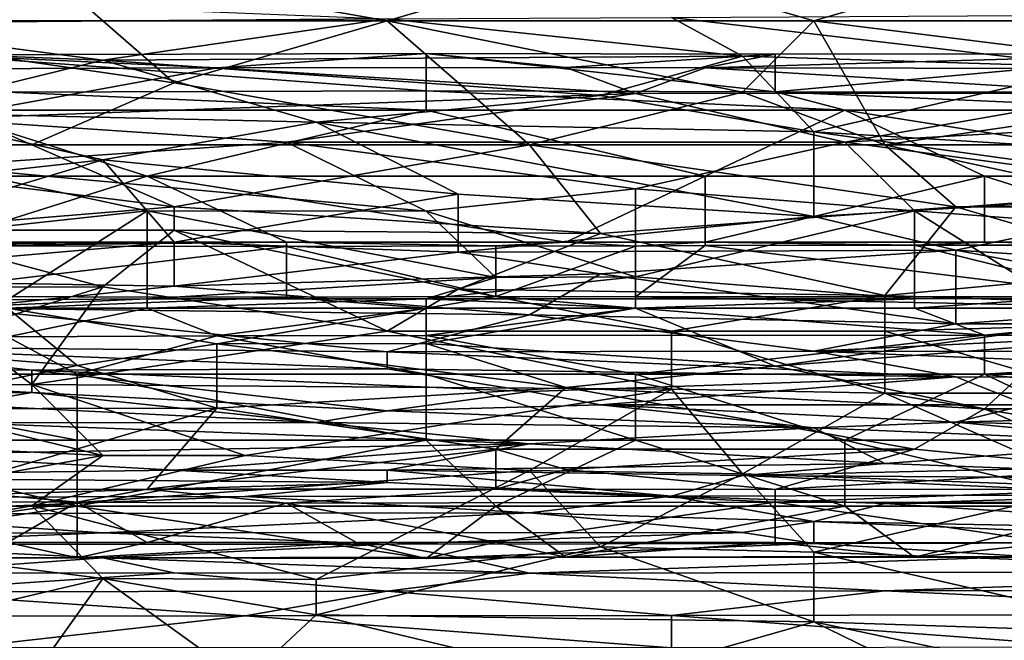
# Model space of a CAD drawing. Extents: x -161 to 11, y -10 to 160.
# Tile 207 of 256: x -0.3981 to -0.3362, y 0.2741 to 0.3132. Entities that reach past the tile are written whole.
import ezdxf

# ---------------------------------------------------------------- set-up
doc = ezdxf.new("R2010")
doc.units = 0

msp = doc.modelspace()

# ---------------------------------------------------------------- linework, layer by layer
for points in [[(-0.397356, 0.317005, 0.745515), (-0.41524, 0.320912, 0.747023), (-0.41524, 0.313099, 0.7436)], [(-0.392885, 0.313099, 0.743592), (-0.397356, 0.317005, 0.745515), (-0.41524, 0.313099, 0.7436)], [(-0.361588, 0.317005, 0.745655), (-0.397356, 0.317005, 0.745515), (-0.375001, 0.313099, 0.743646)], [(-0.392885, 0.313099, 0.743592), (-0.375001, 0.313099, 0.743646), (-0.397356, 0.317005, 0.745515)], [(-0.361588, 0.317005, 0.745655), (-0.375001, 0.313099, 0.743646), (-0.348175, 0.313099, 0.743901)], [(-0.348175, 0.313099, 0.743901), (-0.334761, 0.317005, 0.74599), (-0.361588, 0.317005, 0.745655)], [(-0.334761, 0.317005, 0.74599), (-0.348175, 0.313099, 0.743901), (-0.316877, 0.313099, 0.744387)], [(-0.410769, 0.312952, 0.522269), (-0.410769, 0.314666, 0.530081), (-0.375001, 0.313226, 0.522269)], [(-0.41524, 0.313099, 0.7436), (-0.419711, 0.305287, 0.738202), (-0.397356, 0.305287, 0.738159)], [(-0.388414, 0.309193, 0.741135), (-0.392885, 0.313099, 0.743592), (-0.41524, 0.313099, 0.7436)], [(-0.397356, 0.305287, 0.738159), (-0.388414, 0.309193, 0.741135), (-0.41524, 0.313099, 0.7436)], [(-0.375001, 0.313226, 0.522269), (-0.392885, 0.310611, 0.51055), (-0.410769, 0.312952, 0.522269)], [(-0.410769, 0.311305, 0.514456), (-0.410769, 0.312952, 0.522269), (-0.392885, 0.310611, 0.51055)], [(-0.392885, 0.310611, 0.51055), (-0.375001, 0.313226, 0.522269), (-0.352646, 0.310877, 0.51055)], [(-0.375001, 0.313099, 0.743646), (-0.392885, 0.313099, 0.743592), (-0.388414, 0.309193, 0.741135)], [(-0.366059, 0.305287, 0.738347), (-0.375001, 0.313099, 0.743646), (-0.388414, 0.309193, 0.741135)], [(-0.375001, 0.313226, 0.522269), (-0.357117, 0.313307, 0.522269), (-0.352646, 0.310877, 0.51055)], [(-0.352646, 0.308605, 0.741019), (-0.348175, 0.313099, 0.743901), (-0.375001, 0.313099, 0.743646)], [(-0.352646, 0.308605, 0.741019), (-0.375001, 0.313099, 0.743646), (-0.366059, 0.305287, 0.738347)], [(-0.357117, 0.313307, 0.522269), (-0.334761, 0.313418, 0.522269), (-0.33029, 0.310185, 0.506644)], [(-0.352646, 0.310877, 0.51055), (-0.357117, 0.313307, 0.522269), (-0.33029, 0.310185, 0.506644)], [(-0.343703, 0.305287, 0.738608), (-0.348175, 0.313099, 0.743901), (-0.352646, 0.308605, 0.741019)], [(-0.316877, 0.309193, 0.741995), (-0.316877, 0.313099, 0.744387), (-0.348175, 0.313099, 0.743901)], [(-0.316877, 0.309193, 0.741995), (-0.348175, 0.313099, 0.743901), (-0.343703, 0.305287, 0.738608)], [(-0.392885, 0.310611, 0.51055), (-0.406298, 0.307314, 0.494925), (-0.410769, 0.311305, 0.514456)], [(-0.385724, 0.310127, 0.225563), (-0.372555, 0.311026, 0.221806), (-0.403282, 0.310944, 0.221806)], [(-0.372555, 0.311026, 0.221806), (-0.372555, 0.308685, 0.218049), (-0.403282, 0.310944, 0.221806)], [(-0.372555, 0.311026, 0.221806), (-0.385724, 0.310127, 0.225563), (-0.363775, 0.310156, 0.225563)], [(-0.372555, 0.311026, 0.221806), (-0.363775, 0.310156, 0.225563), (-0.350606, 0.310993, 0.221806)], [(-0.372555, 0.311026, 0.221806), (-0.350606, 0.310993, 0.221806), (-0.350606, 0.30863, 0.218049)], [(-0.372555, 0.308685, 0.218049), (-0.372555, 0.311026, 0.221806), (-0.350606, 0.30863, 0.218049)], [(-0.350606, 0.310993, 0.221806), (-0.363775, 0.310156, 0.225563), (-0.354996, 0.310133, 0.225563)], [(-0.354996, 0.310133, 0.225563), (-0.315489, 0.310081, 0.225563), (-0.324269, 0.311013, 0.221806)], [(-0.350606, 0.310993, 0.221806), (-0.354996, 0.310133, 0.225563), (-0.324269, 0.311013, 0.221806)], [(-0.324269, 0.311013, 0.221806), (-0.319879, 0.308613, 0.218049), (-0.350606, 0.30863, 0.218049)], [(-0.350606, 0.30863, 0.218049), (-0.350606, 0.310993, 0.221806), (-0.324269, 0.311013, 0.221806)], [(-0.392885, 0.310611, 0.51055), (-0.379472, 0.306711, 0.491019), (-0.406298, 0.307314, 0.494925)], [(-0.372555, 0.308685, 0.218049), (-0.398893, 0.308607, 0.218049), (-0.403282, 0.310944, 0.221806)], [(-0.403282, 0.310944, 0.221806), (-0.403282, 0.31007, 0.225563), (-0.385724, 0.310127, 0.225563)], [(-0.352646, 0.310877, 0.51055), (-0.361588, 0.3084, 0.498831), (-0.392885, 0.310611, 0.51055)], [(-0.379472, 0.306711, 0.491019), (-0.392885, 0.310611, 0.51055), (-0.361588, 0.3084, 0.498831)], [(-0.361588, 0.3084, 0.498831), (-0.352646, 0.310877, 0.51055), (-0.348175, 0.306111, 0.487112)], [(-0.33029, 0.310185, 0.506644), (-0.348175, 0.306111, 0.487112), (-0.352646, 0.310877, 0.51055)], [(-0.385724, 0.310127, 0.225563), (-0.403282, 0.306919, 0.233077), (-0.359386, 0.308516, 0.22932)], [(-0.403282, 0.31007, 0.225563), (-0.403282, 0.306919, 0.233077), (-0.385724, 0.310127, 0.225563)], [(-0.363775, 0.310156, 0.225563), (-0.385724, 0.310127, 0.225563), (-0.359386, 0.308516, 0.22932)], [(-0.363775, 0.310156, 0.225563), (-0.359386, 0.308516, 0.22932), (-0.354996, 0.310133, 0.225563)], [(-0.354996, 0.310133, 0.225563), (-0.359386, 0.308516, 0.22932), (-0.328658, 0.308545, 0.22932)], [(-0.328658, 0.308545, 0.22932), (-0.315489, 0.310081, 0.225563), (-0.354996, 0.310133, 0.225563)], [(-0.348175, 0.306111, 0.487112), (-0.33029, 0.310185, 0.506644), (-0.312406, 0.303921, 0.475394)], [(-0.366059, 0.305287, 0.738347), (-0.388414, 0.309193, 0.741135), (-0.397356, 0.305287, 0.738159)], [(-0.343703, 0.305287, 0.738608), (-0.316877, 0.305287, 0.739218), (-0.316877, 0.309193, 0.741995)], [(-0.372555, 0.307462, 0.217227), (-0.403282, 0.307462, 0.217262), (-0.398893, 0.308607, 0.218049)], [(-0.381334, 0.305452, 0.236834), (-0.359386, 0.308516, 0.22932), (-0.403282, 0.306919, 0.233077)], [(-0.372555, 0.308685, 0.218049), (-0.372555, 0.307462, 0.217227), (-0.398893, 0.308607, 0.218049)], [(-0.359386, 0.308516, 0.22932), (-0.381334, 0.305452, 0.236834), (-0.346217, 0.305464, 0.236834)], [(-0.350606, 0.30863, 0.218049), (-0.346217, 0.307462, 0.21725), (-0.372555, 0.308685, 0.218049)], [(-0.346217, 0.307462, 0.21725), (-0.372555, 0.307462, 0.217227), (-0.372555, 0.308685, 0.218049)], [(-0.343703, 0.305287, 0.738608), (-0.352646, 0.308605, 0.741019), (-0.366059, 0.305287, 0.738347)], [(-0.359386, 0.308516, 0.22932), (-0.346217, 0.305464, 0.236834), (-0.328658, 0.308545, 0.22932)], [(-0.324269, 0.307462, 0.217243), (-0.350606, 0.30863, 0.218049), (-0.319879, 0.308613, 0.218049)], [(-0.350606, 0.30863, 0.218049), (-0.324269, 0.307462, 0.217243), (-0.346217, 0.307462, 0.21725)], [(-0.328658, 0.308545, 0.22932), (-0.346217, 0.305464, 0.236834), (-0.319879, 0.306958, 0.233077)], [(-0.379472, 0.306711, 0.491019), (-0.361588, 0.3084, 0.498831), (-0.348175, 0.306111, 0.487112)], [(-0.403282, 0.307462, 0.217262), (-0.390113, 0.303311, 0.216892), (-0.420841, 0.303311, 0.216886)], [(-0.41524, 0.301863, 0.467581), (-0.406298, 0.307314, 0.494925), (-0.392885, 0.304336, 0.4793)], [(-0.379472, 0.306711, 0.491019), (-0.392885, 0.304336, 0.4793), (-0.406298, 0.307314, 0.494925)], [(-0.403282, 0.307462, 0.217262), (-0.372555, 0.307462, 0.217227), (-0.390113, 0.303311, 0.216892)], [(-0.372555, 0.307462, 0.217227), (-0.354996, 0.303311, 0.216905), (-0.390113, 0.303311, 0.216892)], [(-0.346217, 0.307462, 0.21725), (-0.354996, 0.303311, 0.216905), (-0.372555, 0.307462, 0.217227)], [(-0.346217, 0.307462, 0.21725), (-0.337438, 0.303311, 0.216933), (-0.354996, 0.303311, 0.216905)], [(-0.324269, 0.307462, 0.217243), (-0.319879, 0.303311, 0.216945), (-0.346217, 0.307462, 0.21725)], [(-0.337438, 0.303311, 0.216933), (-0.346217, 0.307462, 0.21725), (-0.319879, 0.303311, 0.216945)], [(-0.403282, 0.306919, 0.233077), (-0.403282, 0.303951, 0.240592), (-0.381334, 0.305452, 0.236834)], [(-0.379472, 0.306711, 0.491019), (-0.37053, 0.302189, 0.467581), (-0.392885, 0.304336, 0.4793)], [(-0.348175, 0.306111, 0.487112), (-0.348175, 0.300784, 0.459769), (-0.379472, 0.306711, 0.491019)], [(-0.37053, 0.302189, 0.467581), (-0.379472, 0.306711, 0.491019), (-0.348175, 0.300784, 0.459769)], [(-0.346217, 0.305464, 0.236834), (-0.324269, 0.302517, 0.244349), (-0.319879, 0.306958, 0.233077)], [(-0.321348, 0.302379, 0.467581), (-0.348175, 0.306111, 0.487112), (-0.312406, 0.303921, 0.475394)], [(-0.348175, 0.300784, 0.459769), (-0.348175, 0.306111, 0.487112), (-0.321348, 0.302379, 0.467581)], [(-0.372555, 0.30112, 0.248106), (-0.381334, 0.305452, 0.236834), (-0.403282, 0.303951, 0.240592)], [(-0.381334, 0.305452, 0.236834), (-0.359386, 0.302526, 0.244349), (-0.346217, 0.305464, 0.236834)], [(-0.381334, 0.305452, 0.236834), (-0.372555, 0.30112, 0.248106), (-0.359386, 0.302526, 0.244349)], [(-0.341827, 0.301138, 0.248106), (-0.346217, 0.305464, 0.236834), (-0.359386, 0.302526, 0.244349)], [(-0.346217, 0.305464, 0.236834), (-0.341827, 0.301138, 0.248106), (-0.324269, 0.302517, 0.244349)], [(-0.397356, 0.305287, 0.738159), (-0.419711, 0.305287, 0.738202), (-0.388414, 0.30138, 0.734657)], [(-0.406298, 0.299932, 0.733206), (-0.388414, 0.30138, 0.734657), (-0.419711, 0.305287, 0.738202)], [(-0.397356, 0.305287, 0.738159), (-0.388414, 0.30138, 0.734657), (-0.366059, 0.305287, 0.738347)], [(-0.361588, 0.299704, 0.733206), (-0.366059, 0.305287, 0.738347), (-0.388414, 0.30138, 0.734657)], [(-0.339232, 0.30138, 0.735244), (-0.343703, 0.305287, 0.738608), (-0.366059, 0.305287, 0.738347)], [(-0.339232, 0.30138, 0.735244), (-0.366059, 0.305287, 0.738347), (-0.361588, 0.299704, 0.733206)], [(-0.325819, 0.30138, 0.735636), (-0.316877, 0.305287, 0.739218), (-0.343703, 0.305287, 0.738608)], [(-0.343703, 0.305287, 0.738608), (-0.339232, 0.30138, 0.735244), (-0.325819, 0.30138, 0.735636)], [(-0.41524, 0.301863, 0.467581), (-0.392885, 0.304336, 0.4793), (-0.410769, 0.298976, 0.451956)], [(-0.410769, 0.298976, 0.451956), (-0.392885, 0.304336, 0.4793), (-0.388414, 0.299167, 0.451956)], [(-0.37053, 0.302189, 0.467581), (-0.388414, 0.299167, 0.451956), (-0.392885, 0.304336, 0.4793)], [(-0.403282, 0.303951, 0.240592), (-0.416451, 0.298278, 0.25562), (-0.390113, 0.301142, 0.248106)], [(-0.403282, 0.303951, 0.240592), (-0.390113, 0.301142, 0.248106), (-0.372555, 0.30112, 0.248106)], [(-0.420841, 0.303311, 0.216886), (-0.390113, 0.303311, 0.216892), (-0.403282, 0.299161, 0.217876)], [(-0.390113, 0.303311, 0.216892), (-0.381334, 0.299161, 0.217844), (-0.403282, 0.299161, 0.217876)], [(-0.363775, 0.299161, 0.21788), (-0.390113, 0.303311, 0.216892), (-0.354996, 0.303311, 0.216905)], [(-0.381334, 0.299161, 0.217844), (-0.390113, 0.303311, 0.216892), (-0.363775, 0.299161, 0.21788)], [(-0.354996, 0.303311, 0.216905), (-0.354996, 0.299161, 0.217893), (-0.363775, 0.299161, 0.21788)], [(-0.337438, 0.303311, 0.216933), (-0.337438, 0.299161, 0.217907), (-0.354996, 0.299161, 0.217893)], [(-0.354996, 0.299161, 0.217893), (-0.354996, 0.303311, 0.216905), (-0.337438, 0.303311, 0.216933)], [(-0.337438, 0.303311, 0.216933), (-0.319879, 0.303311, 0.216945), (-0.324269, 0.299161, 0.21792)], [(-0.324269, 0.299161, 0.21792), (-0.337438, 0.299161, 0.217907), (-0.337438, 0.303311, 0.216933)], [(-0.372555, 0.30112, 0.248106), (-0.359386, 0.296976, 0.259377), (-0.359386, 0.302526, 0.244349)], [(-0.341827, 0.301138, 0.248106), (-0.359386, 0.302526, 0.244349), (-0.359386, 0.296976, 0.259377)], [(-0.321348, 0.302379, 0.467581), (-0.339232, 0.298654, 0.44805), (-0.348175, 0.300784, 0.459769)], [(-0.341827, 0.301138, 0.248106), (-0.315489, 0.299161, 0.253488), (-0.324269, 0.302517, 0.244349)], [(-0.339232, 0.298654, 0.44805), (-0.321348, 0.302379, 0.467581), (-0.307935, 0.29663, 0.436331)], [(-0.388414, 0.299167, 0.451956), (-0.37053, 0.302189, 0.467581), (-0.37053, 0.298534, 0.44805)], [(-0.348175, 0.300784, 0.459769), (-0.37053, 0.298534, 0.44805), (-0.37053, 0.302189, 0.467581)], [(-0.416451, 0.298278, 0.25562), (-0.398893, 0.295549, 0.263134), (-0.390113, 0.301142, 0.248106)], [(-0.388414, 0.299929, 0.733206), (-0.388414, 0.30138, 0.734657), (-0.406298, 0.299932, 0.733206)], [(-0.398893, 0.295549, 0.263134), (-0.390113, 0.295597, 0.263134), (-0.390113, 0.301142, 0.248106)], [(-0.368165, 0.296954, 0.259377), (-0.372555, 0.30112, 0.248106), (-0.390113, 0.301142, 0.248106)], [(-0.368165, 0.296954, 0.259377), (-0.390113, 0.301142, 0.248106), (-0.390113, 0.295597, 0.263134)], [(-0.361588, 0.299704, 0.733206), (-0.388414, 0.30138, 0.734657), (-0.388414, 0.299929, 0.733206)], [(-0.372555, 0.30112, 0.248106), (-0.368165, 0.296954, 0.259377), (-0.359386, 0.296976, 0.259377)], [(-0.361588, 0.299704, 0.733206), (-0.343703, 0.295815, 0.7293), (-0.339232, 0.30138, 0.735244)], [(-0.359386, 0.296976, 0.259377), (-0.341827, 0.295593, 0.263134), (-0.341827, 0.301138, 0.248106)], [(-0.339232, 0.30138, 0.735244), (-0.343703, 0.295815, 0.7293), (-0.325819, 0.297474, 0.731788)], [(-0.341827, 0.301138, 0.248106), (-0.333048, 0.295613, 0.263134), (-0.315489, 0.299161, 0.253488)], [(-0.341827, 0.295593, 0.263134), (-0.333048, 0.295613, 0.263134), (-0.341827, 0.301138, 0.248106)], [(-0.325819, 0.297474, 0.731788), (-0.325819, 0.30138, 0.735636), (-0.339232, 0.30138, 0.735244)], [(-0.37053, 0.298534, 0.44805), (-0.348175, 0.300784, 0.459769), (-0.339232, 0.298654, 0.44805)], [(-0.406298, 0.299932, 0.733206), (-0.41524, 0.296285, 0.7293), (-0.392885, 0.296355, 0.7293)], [(-0.406298, 0.299932, 0.733206), (-0.392885, 0.296355, 0.7293), (-0.388414, 0.299929, 0.733206)], [(-0.388414, 0.299929, 0.733206), (-0.392885, 0.296355, 0.7293), (-0.375001, 0.293568, 0.726019)], [(-0.388414, 0.299929, 0.733206), (-0.37053, 0.29622, 0.7293), (-0.361588, 0.299704, 0.733206)], [(-0.37053, 0.29622, 0.7293), (-0.388414, 0.299929, 0.733206), (-0.375001, 0.293568, 0.726019)], [(-0.343703, 0.295815, 0.7293), (-0.361588, 0.299704, 0.733206), (-0.37053, 0.29622, 0.7293)], [(-0.41524, 0.296843, 0.440237), (-0.410769, 0.298976, 0.451956), (-0.388414, 0.299167, 0.451956)], [(-0.41524, 0.296843, 0.440237), (-0.388414, 0.299167, 0.451956), (-0.388414, 0.2964, 0.436331)], [(-0.407672, 0.295759, 0.221806), (-0.403282, 0.298929, 0.218049), (-0.381334, 0.298889, 0.218049)], [(-0.381334, 0.298889, 0.218049), (-0.381334, 0.295715, 0.221806), (-0.407672, 0.295759, 0.221806)], [(-0.381334, 0.299161, 0.217844), (-0.403282, 0.298929, 0.218049), (-0.403282, 0.299161, 0.217876)], [(-0.403282, 0.298929, 0.218049), (-0.381334, 0.299161, 0.217844), (-0.381334, 0.298889, 0.218049)], [(-0.37053, 0.298534, 0.44805), (-0.388414, 0.2964, 0.436331), (-0.388414, 0.299167, 0.451956)], [(-0.368165, 0.298933, 0.218049), (-0.381334, 0.299161, 0.217844), (-0.363775, 0.299161, 0.21788)], [(-0.368165, 0.298933, 0.218049), (-0.381334, 0.298889, 0.218049), (-0.381334, 0.299161, 0.217844)], [(-0.381334, 0.298889, 0.218049), (-0.368165, 0.298933, 0.218049), (-0.368165, 0.295759, 0.221806)], [(-0.381334, 0.295715, 0.221806), (-0.381334, 0.298889, 0.218049), (-0.368165, 0.295759, 0.221806)], [(-0.361588, 0.297172, 0.440237), (-0.37053, 0.298534, 0.44805), (-0.339232, 0.298654, 0.44805)], [(-0.359386, 0.298919, 0.218049), (-0.368165, 0.298933, 0.218049), (-0.363775, 0.299161, 0.21788)], [(-0.368165, 0.295759, 0.221806), (-0.368165, 0.298933, 0.218049), (-0.359386, 0.298919, 0.218049)], [(-0.368165, 0.295759, 0.221806), (-0.359386, 0.298919, 0.218049), (-0.359386, 0.295734, 0.221806)], [(-0.359386, 0.298919, 0.218049), (-0.363775, 0.299161, 0.21788), (-0.354996, 0.299161, 0.217893)], [(-0.361588, 0.297172, 0.440237), (-0.339232, 0.298654, 0.44805), (-0.339232, 0.294024, 0.420706)], [(-0.359386, 0.298919, 0.218049), (-0.354996, 0.299161, 0.217893), (-0.354996, 0.298953, 0.218049)], [(-0.359386, 0.298919, 0.218049), (-0.354996, 0.298953, 0.218049), (-0.359386, 0.295734, 0.221806)], [(-0.328658, 0.295724, 0.221806), (-0.359386, 0.295734, 0.221806), (-0.354996, 0.298953, 0.218049)], [(-0.341827, 0.29897, 0.218049), (-0.354996, 0.299161, 0.217893), (-0.337438, 0.299161, 0.217907)], [(-0.354996, 0.298953, 0.218049), (-0.354996, 0.299161, 0.217893), (-0.341827, 0.29897, 0.218049)], [(-0.328658, 0.295724, 0.221806), (-0.354996, 0.298953, 0.218049), (-0.341827, 0.29897, 0.218049)], [(-0.337438, 0.299161, 0.217907), (-0.324269, 0.298986, 0.218049), (-0.341827, 0.29897, 0.218049)], [(-0.341827, 0.29897, 0.218049), (-0.324269, 0.298986, 0.218049), (-0.328658, 0.295724, 0.221806)], [(-0.307935, 0.29663, 0.436331), (-0.321348, 0.295277, 0.428519), (-0.339232, 0.298654, 0.44805)], [(-0.339232, 0.294024, 0.420706), (-0.339232, 0.298654, 0.44805), (-0.321348, 0.295277, 0.428519)], [(-0.324269, 0.299161, 0.21792), (-0.324269, 0.298986, 0.218049), (-0.337438, 0.299161, 0.217907)], [(-0.388414, 0.2964, 0.436331), (-0.37053, 0.298534, 0.44805), (-0.361588, 0.297172, 0.440237)], [(-0.325819, 0.297474, 0.731788), (-0.343703, 0.295815, 0.7293), (-0.307935, 0.29458, 0.7293)], [(-0.401827, 0.295019, 0.428519), (-0.41524, 0.296843, 0.440237), (-0.388414, 0.2964, 0.436331)], [(-0.390113, 0.295597, 0.263134), (-0.372555, 0.295611, 0.263134), (-0.368165, 0.296954, 0.259377)], [(-0.388414, 0.2964, 0.436331), (-0.361588, 0.297172, 0.440237), (-0.366059, 0.294595, 0.424612)], [(-0.359386, 0.296976, 0.259377), (-0.372555, 0.295611, 0.263134), (-0.341827, 0.295593, 0.263134)], [(-0.368165, 0.296954, 0.259377), (-0.372555, 0.295611, 0.263134), (-0.359386, 0.296976, 0.259377)], [(-0.339232, 0.294024, 0.420706), (-0.366059, 0.294595, 0.424612), (-0.361588, 0.297172, 0.440237)], [(-0.41524, 0.296285, 0.7293), (-0.401827, 0.293568, 0.725914), (-0.392885, 0.296355, 0.7293)], [(-0.366059, 0.294595, 0.424612), (-0.401827, 0.295019, 0.428519), (-0.388414, 0.2964, 0.436331)], [(-0.401827, 0.293568, 0.725914), (-0.397356, 0.29022, 0.721487), (-0.392885, 0.296355, 0.7293)], [(-0.392885, 0.296355, 0.7293), (-0.397356, 0.29022, 0.721487), (-0.375001, 0.293568, 0.726019)], [(-0.357117, 0.293568, 0.726207), (-0.37053, 0.29622, 0.7293), (-0.375001, 0.293568, 0.726019)], [(-0.357117, 0.293568, 0.726207), (-0.343703, 0.295815, 0.7293), (-0.37053, 0.29622, 0.7293)], [(-0.398893, 0.295011, 0.223542), (-0.407672, 0.295759, 0.221806), (-0.381334, 0.295715, 0.221806)], [(-0.403282, 0.295011, 0.264304), (-0.390113, 0.295597, 0.263134), (-0.398893, 0.295549, 0.263134)], [(-0.403282, 0.295011, 0.264304), (-0.390113, 0.295011, 0.264341), (-0.390113, 0.295597, 0.263134)], [(-0.372555, 0.295011, 0.223483), (-0.398893, 0.295011, 0.223542), (-0.381334, 0.295715, 0.221806)], [(-0.372555, 0.295611, 0.263134), (-0.390113, 0.295597, 0.263134), (-0.390113, 0.295011, 0.264341)], [(-0.390113, 0.295011, 0.264341), (-0.372555, 0.295011, 0.264387), (-0.372555, 0.295611, 0.263134)], [(-0.381334, 0.295715, 0.221806), (-0.368165, 0.295759, 0.221806), (-0.372555, 0.295011, 0.223483)], [(-0.368165, 0.295759, 0.221806), (-0.359386, 0.295011, 0.223512), (-0.372555, 0.295011, 0.223483)], [(-0.341827, 0.295593, 0.263134), (-0.372555, 0.295611, 0.263134), (-0.359386, 0.295011, 0.26436)], [(-0.372555, 0.295611, 0.263134), (-0.372555, 0.295011, 0.264387), (-0.359386, 0.295011, 0.26436)], [(-0.368165, 0.295759, 0.221806), (-0.359386, 0.295734, 0.221806), (-0.359386, 0.295011, 0.223512)], [(-0.324269, 0.295011, 0.22339), (-0.359386, 0.295011, 0.223512), (-0.359386, 0.295734, 0.221806)], [(-0.328658, 0.295724, 0.221806), (-0.324269, 0.295011, 0.22339), (-0.359386, 0.295734, 0.221806)], [(-0.359386, 0.295011, 0.26436), (-0.341827, 0.295011, 0.264333), (-0.341827, 0.295593, 0.263134)], [(-0.357117, 0.293568, 0.726207), (-0.343703, 0.293568, 0.72662), (-0.343703, 0.295815, 0.7293)], [(-0.307935, 0.29458, 0.7293), (-0.343703, 0.295815, 0.7293), (-0.343703, 0.293568, 0.72662)], [(-0.341827, 0.295011, 0.264333), (-0.319879, 0.295011, 0.264336), (-0.333048, 0.295613, 0.263134)], [(-0.333048, 0.295613, 0.263134), (-0.341827, 0.295593, 0.263134), (-0.341827, 0.295011, 0.264333)], [(-0.412062, 0.292782, 0.22932), (-0.398893, 0.295011, 0.223542), (-0.394503, 0.2914, 0.233077)], [(-0.375001, 0.292272, 0.408987), (-0.410769, 0.292595, 0.412894), (-0.401827, 0.295019, 0.428519)], [(-0.403282, 0.295011, 0.264304), (-0.398893, 0.293221, 0.266891), (-0.390113, 0.295011, 0.264341)], [(-0.401827, 0.295019, 0.428519), (-0.366059, 0.294595, 0.424612), (-0.375001, 0.292272, 0.408987)], [(-0.394503, 0.2914, 0.233077), (-0.398893, 0.295011, 0.223542), (-0.385724, 0.292777, 0.22932)], [(-0.390113, 0.295011, 0.264341), (-0.398893, 0.293221, 0.266891), (-0.385724, 0.293282, 0.266891)], [(-0.385724, 0.292777, 0.22932), (-0.398893, 0.295011, 0.223542), (-0.372555, 0.295011, 0.223483)], [(-0.390113, 0.295011, 0.264341), (-0.385724, 0.293282, 0.266891), (-0.372555, 0.295011, 0.264387)], [(-0.385724, 0.293282, 0.266891), (-0.372555, 0.293293, 0.266891), (-0.372555, 0.295011, 0.264387)], [(-0.385724, 0.292777, 0.22932), (-0.372555, 0.295011, 0.223483), (-0.372555, 0.292794, 0.22932)], [(-0.372555, 0.295011, 0.264387), (-0.372555, 0.293293, 0.266891), (-0.359386, 0.295011, 0.26436)], [(-0.372555, 0.292794, 0.22932), (-0.359386, 0.295011, 0.223512), (-0.350606, 0.291369, 0.233077)], [(-0.359386, 0.295011, 0.223512), (-0.372555, 0.292794, 0.22932), (-0.372555, 0.295011, 0.223483)], [(-0.359386, 0.295011, 0.26436), (-0.372555, 0.293293, 0.266891), (-0.337438, 0.293324, 0.266891)], [(-0.350606, 0.291369, 0.233077), (-0.359386, 0.295011, 0.223512), (-0.324269, 0.295011, 0.22339)], [(-0.341827, 0.295011, 0.264333), (-0.359386, 0.295011, 0.26436), (-0.337438, 0.293324, 0.266891)], [(-0.333048, 0.292737, 0.22932), (-0.350606, 0.291369, 0.233077), (-0.324269, 0.295011, 0.22339)], [(-0.341827, 0.295011, 0.264333), (-0.337438, 0.293324, 0.266891), (-0.319879, 0.295011, 0.264336)], [(-0.339232, 0.294024, 0.420706), (-0.321348, 0.295277, 0.428519), (-0.312406, 0.294035, 0.420706)], [(-0.319879, 0.295011, 0.264336), (-0.337438, 0.293324, 0.266891), (-0.297931, 0.293278, 0.266891)], [(-0.375001, 0.292272, 0.408987), (-0.366059, 0.294595, 0.424612), (-0.348175, 0.292308, 0.408987)], [(-0.366059, 0.294595, 0.424612), (-0.339232, 0.294024, 0.420706), (-0.348175, 0.292308, 0.408987)], [(-0.343703, 0.293568, 0.72662), (-0.33029, 0.289662, 0.722239), (-0.307935, 0.29458, 0.7293)], [(-0.348175, 0.292308, 0.408987), (-0.339232, 0.294024, 0.420706), (-0.312406, 0.294035, 0.420706)], [(-0.290051, 0.292285, 0.408987), (-0.348175, 0.292308, 0.408987), (-0.312406, 0.294035, 0.420706)], [(-0.416451, 0.290861, 0.268579), (-0.394503, 0.290861, 0.268596), (-0.398893, 0.293221, 0.266891)], [(-0.397356, 0.29022, 0.721487), (-0.401827, 0.293568, 0.725914), (-0.410769, 0.290112, 0.721487)], [(-0.394503, 0.290861, 0.268596), (-0.385724, 0.293282, 0.266891), (-0.398893, 0.293221, 0.266891)], [(-0.375001, 0.293568, 0.726019), (-0.397356, 0.29022, 0.721487), (-0.357117, 0.289911, 0.721487)], [(-0.394503, 0.290861, 0.268596), (-0.372555, 0.290861, 0.268656), (-0.385724, 0.293282, 0.266891)], [(-0.372555, 0.290861, 0.268656), (-0.372555, 0.293293, 0.266891), (-0.385724, 0.293282, 0.266891)], [(-0.375001, 0.293568, 0.726019), (-0.357117, 0.289911, 0.721487), (-0.357117, 0.293568, 0.726207)], [(-0.359386, 0.290861, 0.268691), (-0.337438, 0.293324, 0.266891), (-0.372555, 0.293293, 0.266891)], [(-0.372555, 0.293293, 0.266891), (-0.372555, 0.290861, 0.268656), (-0.359386, 0.290861, 0.268691)], [(-0.359386, 0.290861, 0.268691), (-0.337438, 0.290861, 0.268698), (-0.337438, 0.293324, 0.266891)], [(-0.357117, 0.293568, 0.726207), (-0.343703, 0.289662, 0.721578), (-0.343703, 0.293568, 0.72662)], [(-0.343703, 0.289662, 0.721578), (-0.357117, 0.293568, 0.726207), (-0.357117, 0.289911, 0.721487)], [(-0.343703, 0.293568, 0.72662), (-0.343703, 0.289662, 0.721578), (-0.33029, 0.289662, 0.722239)], [(-0.337438, 0.293324, 0.266891), (-0.337438, 0.290861, 0.268698), (-0.297931, 0.293278, 0.266891)], [(-0.30232, 0.290861, 0.268708), (-0.297931, 0.293278, 0.266891), (-0.337438, 0.290861, 0.268698)], [(-0.428653, 0.291423, 0.405081), (-0.410769, 0.292595, 0.412894), (-0.397356, 0.291112, 0.401175)], [(-0.407672, 0.288692, 0.240592), (-0.412062, 0.292782, 0.22932), (-0.394503, 0.2914, 0.233077)], [(-0.397356, 0.291112, 0.401175), (-0.410769, 0.292595, 0.412894), (-0.375001, 0.291204, 0.401175)], [(-0.410769, 0.292595, 0.412894), (-0.375001, 0.292272, 0.408987), (-0.375001, 0.291204, 0.401175)], [(-0.394503, 0.2914, 0.233077), (-0.385724, 0.292777, 0.22932), (-0.385724, 0.288725, 0.240592)], [(-0.363775, 0.290018, 0.236834), (-0.385724, 0.292777, 0.22932), (-0.372555, 0.292794, 0.22932)], [(-0.363775, 0.290018, 0.236834), (-0.385724, 0.288725, 0.240592), (-0.385724, 0.292777, 0.22932)], [(-0.363775, 0.290018, 0.236834), (-0.372555, 0.292794, 0.22932), (-0.350606, 0.291369, 0.233077)], [(-0.333048, 0.292737, 0.22932), (-0.337438, 0.288676, 0.240592), (-0.350606, 0.291369, 0.233077)], [(-0.319879, 0.288686, 0.240592), (-0.337438, 0.288676, 0.240592), (-0.333048, 0.292737, 0.22932)], [(-0.348175, 0.292308, 0.408987), (-0.339232, 0.2907, 0.397269), (-0.375001, 0.292272, 0.408987)], [(-0.375001, 0.291204, 0.401175), (-0.375001, 0.292272, 0.408987), (-0.339232, 0.2907, 0.397269)], [(-0.307935, 0.29068, 0.397269), (-0.348175, 0.292308, 0.408987), (-0.290051, 0.292285, 0.408987)], [(-0.339232, 0.2907, 0.397269), (-0.348175, 0.292308, 0.408987), (-0.307935, 0.29068, 0.397269)], [(-0.397356, 0.291112, 0.401175), (-0.397356, 0.289719, 0.389456), (-0.428653, 0.291423, 0.405081)], [(-0.419711, 0.289662, 0.38948), (-0.428653, 0.291423, 0.405081), (-0.397356, 0.289719, 0.389456)], [(-0.385724, 0.288725, 0.240592), (-0.407672, 0.288692, 0.240592), (-0.394503, 0.2914, 0.233077)], [(-0.397356, 0.291112, 0.401175), (-0.375001, 0.291204, 0.401175), (-0.366059, 0.289774, 0.389456)], [(-0.366059, 0.289774, 0.389456), (-0.375001, 0.291204, 0.401175), (-0.339232, 0.2907, 0.397269)], [(-0.363775, 0.290018, 0.236834), (-0.350606, 0.291369, 0.233077), (-0.337438, 0.288676, 0.240592)], [(-0.416451, 0.290861, 0.268579), (-0.394503, 0.286711, 0.269893), (-0.394503, 0.290861, 0.268596)], [(-0.416451, 0.290861, 0.268579), (-0.412062, 0.286711, 0.269885), (-0.394503, 0.286711, 0.269893)], [(-0.397356, 0.289719, 0.389456), (-0.397356, 0.291112, 0.401175), (-0.375001, 0.288553, 0.377737)], [(-0.397356, 0.291112, 0.401175), (-0.366059, 0.289774, 0.389456), (-0.375001, 0.288553, 0.377737)], [(-0.394503, 0.290861, 0.268596), (-0.372555, 0.286711, 0.269955), (-0.372555, 0.290861, 0.268656)], [(-0.394503, 0.290861, 0.268596), (-0.394503, 0.286711, 0.269893), (-0.372555, 0.286711, 0.269955)], [(-0.359386, 0.286711, 0.269999), (-0.372555, 0.290861, 0.268656), (-0.372555, 0.286711, 0.269955)], [(-0.372555, 0.290861, 0.268656), (-0.359386, 0.286711, 0.269999), (-0.359386, 0.290861, 0.268691)], [(-0.361588, 0.288931, 0.381644), (-0.366059, 0.289774, 0.389456), (-0.339232, 0.2907, 0.397269)], [(-0.339232, 0.2907, 0.397269), (-0.334761, 0.288931, 0.381644), (-0.361588, 0.288931, 0.381644)], [(-0.359386, 0.290861, 0.268691), (-0.346217, 0.286711, 0.269989), (-0.337438, 0.290861, 0.268698)], [(-0.346217, 0.286711, 0.269989), (-0.359386, 0.290861, 0.268691), (-0.359386, 0.286711, 0.269999)], [(-0.346217, 0.286711, 0.269989), (-0.328658, 0.286711, 0.269951), (-0.337438, 0.290861, 0.268698)], [(-0.334761, 0.288931, 0.381644), (-0.339232, 0.2907, 0.397269), (-0.307935, 0.29068, 0.397269)], [(-0.337438, 0.290861, 0.268698), (-0.30232, 0.286711, 0.270005), (-0.30232, 0.290861, 0.268708)], [(-0.30232, 0.286711, 0.270005), (-0.337438, 0.290861, 0.268698), (-0.328658, 0.286711, 0.269951)], [(-0.392885, 0.285755, 0.714883), (-0.410769, 0.290112, 0.721487), (-0.424182, 0.287247, 0.717581)], [(-0.392885, 0.285755, 0.714883), (-0.397356, 0.29022, 0.721487), (-0.410769, 0.290112, 0.721487)], [(-0.397356, 0.29022, 0.721487), (-0.392885, 0.285755, 0.714883), (-0.383943, 0.285755, 0.715026)], [(-0.397356, 0.29022, 0.721487), (-0.383943, 0.285755, 0.715026), (-0.357117, 0.289911, 0.721487)], [(-0.385724, 0.288725, 0.240592), (-0.363775, 0.290018, 0.236834), (-0.368165, 0.286142, 0.248106)], [(-0.383943, 0.285755, 0.715026), (-0.366059, 0.284809, 0.713675), (-0.357117, 0.289911, 0.721487)], [(-0.368165, 0.286142, 0.248106), (-0.363775, 0.290018, 0.236834), (-0.341827, 0.286149, 0.248106)], [(-0.366059, 0.284809, 0.713675), (-0.352646, 0.284587, 0.713675), (-0.357117, 0.289911, 0.721487)], [(-0.337438, 0.288676, 0.240592), (-0.341827, 0.286149, 0.248106), (-0.363775, 0.290018, 0.236834)], [(-0.352646, 0.284587, 0.713675), (-0.343703, 0.289662, 0.721578), (-0.357117, 0.289911, 0.721487)], [(-0.419711, 0.289662, 0.38948), (-0.397356, 0.289719, 0.389456), (-0.401827, 0.288924, 0.381644)], [(-0.401827, 0.288924, 0.381644), (-0.397356, 0.289719, 0.389456), (-0.379472, 0.287812, 0.369925)], [(-0.375001, 0.288553, 0.377737), (-0.379472, 0.287812, 0.369925), (-0.397356, 0.289719, 0.389456)], [(-0.366059, 0.289774, 0.389456), (-0.361588, 0.288931, 0.381644), (-0.375001, 0.288553, 0.377737)], [(-0.33029, 0.283779, 0.713675), (-0.343703, 0.289662, 0.721578), (-0.352646, 0.284587, 0.713675)], [(-0.343703, 0.289662, 0.721578), (-0.33029, 0.283779, 0.713675), (-0.321348, 0.28601, 0.717581)], [(-0.33029, 0.289662, 0.722239), (-0.343703, 0.289662, 0.721578), (-0.321348, 0.28601, 0.717581)], [(-0.385724, 0.288725, 0.240592), (-0.403282, 0.283615, 0.25562), (-0.407672, 0.288692, 0.240592)], [(-0.385724, 0.288725, 0.240592), (-0.390113, 0.283624, 0.25562), (-0.403282, 0.283615, 0.25562)], [(-0.401827, 0.287797, 0.369925), (-0.401827, 0.288924, 0.381644), (-0.379472, 0.287812, 0.369925)], [(-0.368165, 0.286142, 0.248106), (-0.390113, 0.283624, 0.25562), (-0.385724, 0.288725, 0.240592)], [(-0.375001, 0.288553, 0.377737), (-0.361588, 0.288931, 0.381644), (-0.348175, 0.287487, 0.366019)], [(-0.334761, 0.288931, 0.381644), (-0.339232, 0.287841, 0.369925), (-0.361588, 0.288931, 0.381644)], [(-0.339232, 0.287841, 0.369925), (-0.348175, 0.287487, 0.366019), (-0.361588, 0.288931, 0.381644)], [(-0.337438, 0.288676, 0.240592), (-0.328658, 0.284867, 0.251863), (-0.341827, 0.286149, 0.248106)], [(-0.339232, 0.287841, 0.369925), (-0.334761, 0.288931, 0.381644), (-0.312406, 0.288603, 0.377737)], [(-0.337438, 0.288676, 0.240592), (-0.319879, 0.288686, 0.240592), (-0.328658, 0.284867, 0.251863)], [(-0.379472, 0.287812, 0.369925), (-0.375001, 0.288553, 0.377737), (-0.348175, 0.287487, 0.366019)], [(-0.312406, 0.288603, 0.377737), (-0.303464, 0.286972, 0.358206), (-0.339232, 0.287841, 0.369925)], [(-0.406298, 0.285805, 0.346487), (-0.401827, 0.287797, 0.369925), (-0.366059, 0.28647, 0.3543)], [(-0.379472, 0.287812, 0.369925), (-0.366059, 0.28647, 0.3543), (-0.401827, 0.287797, 0.369925)], [(-0.366059, 0.28647, 0.3543), (-0.379472, 0.287812, 0.369925), (-0.348175, 0.287487, 0.366019)], [(-0.366059, 0.28647, 0.3543), (-0.348175, 0.287487, 0.366019), (-0.343703, 0.285245, 0.338675)], [(-0.348175, 0.287487, 0.366019), (-0.339232, 0.287841, 0.369925), (-0.325819, 0.286564, 0.3543)], [(-0.325819, 0.286564, 0.3543), (-0.343703, 0.285245, 0.338675), (-0.348175, 0.287487, 0.366019)], [(-0.303464, 0.286972, 0.358206), (-0.325819, 0.286564, 0.3543), (-0.339232, 0.287841, 0.369925)], [(-0.392885, 0.285755, 0.714883), (-0.424182, 0.287247, 0.717581), (-0.410769, 0.282519, 0.709769)], [(-0.394503, 0.282561, 0.269194), (-0.412062, 0.286711, 0.269885), (-0.416451, 0.282561, 0.269158)], [(-0.394503, 0.282561, 0.269194), (-0.394503, 0.286711, 0.269893), (-0.412062, 0.286711, 0.269885)], [(-0.388414, 0.284813, 0.334769), (-0.406298, 0.285805, 0.346487), (-0.366059, 0.28647, 0.3543)], [(-0.372555, 0.286711, 0.269955), (-0.394503, 0.286711, 0.269893), (-0.394503, 0.282561, 0.269194)], [(-0.368165, 0.282561, 0.269209), (-0.372555, 0.286711, 0.269955), (-0.394503, 0.282561, 0.269194)], [(-0.388414, 0.284813, 0.334769), (-0.366059, 0.28647, 0.3543), (-0.375001, 0.284813, 0.334769)], [(-0.375001, 0.284813, 0.334769), (-0.366059, 0.28647, 0.3543), (-0.343703, 0.285245, 0.338675)], [(-0.372555, 0.286711, 0.269955), (-0.368165, 0.282561, 0.269209), (-0.359386, 0.286711, 0.269999)], [(-0.368165, 0.282561, 0.269209), (-0.346217, 0.282561, 0.269201), (-0.359386, 0.286711, 0.269999)], [(-0.359386, 0.286711, 0.269999), (-0.346217, 0.282561, 0.269201), (-0.346217, 0.286711, 0.269989)], [(-0.328658, 0.282561, 0.269141), (-0.328658, 0.286711, 0.269951), (-0.346217, 0.286711, 0.269989)], [(-0.328658, 0.282561, 0.269141), (-0.346217, 0.286711, 0.269989), (-0.346217, 0.282561, 0.269201)], [(-0.325819, 0.286564, 0.3543), (-0.334761, 0.284904, 0.334769), (-0.343703, 0.285245, 0.338675)], [(-0.419711, 0.284407, 0.330862), (-0.406298, 0.285805, 0.346487), (-0.388414, 0.284813, 0.334769)], [(-0.410769, 0.282519, 0.709769), (-0.397356, 0.282584, 0.709769), (-0.392885, 0.285755, 0.714883)], [(-0.397356, 0.282584, 0.709769), (-0.366059, 0.284809, 0.713675), (-0.383943, 0.285755, 0.715026)], [(-0.392885, 0.285755, 0.714883), (-0.397356, 0.282584, 0.709769), (-0.383943, 0.285755, 0.715026)], [(-0.390113, 0.283624, 0.25562), (-0.368165, 0.286142, 0.248106), (-0.368165, 0.28362, 0.25562)], [(-0.363775, 0.284857, 0.251863), (-0.368165, 0.286142, 0.248106), (-0.341827, 0.286149, 0.248106)], [(-0.363775, 0.284857, 0.251863), (-0.368165, 0.28362, 0.25562), (-0.368165, 0.286142, 0.248106)], [(-0.350606, 0.283603, 0.25562), (-0.363775, 0.284857, 0.251863), (-0.341827, 0.286149, 0.248106)], [(-0.350606, 0.283603, 0.25562), (-0.341827, 0.286149, 0.248106), (-0.328658, 0.284867, 0.251863)], [(-0.352646, 0.284486, 0.330862), (-0.375001, 0.284813, 0.334769), (-0.343703, 0.285245, 0.338675)], [(-0.334761, 0.284904, 0.334769), (-0.352646, 0.284486, 0.330862), (-0.343703, 0.285245, 0.338675)], [(-0.375001, 0.284039, 0.326956), (-0.419711, 0.284407, 0.330862), (-0.388414, 0.284813, 0.334769)], [(-0.406298, 0.283125, 0.319144), (-0.419711, 0.284407, 0.330862), (-0.375001, 0.284039, 0.326956)], [(-0.379472, 0.277943, 0.701995), (-0.366059, 0.284809, 0.713675), (-0.397356, 0.282584, 0.709769)], [(-0.388414, 0.284813, 0.334769), (-0.375001, 0.284813, 0.334769), (-0.375001, 0.284039, 0.326956)], [(-0.379472, 0.277943, 0.701995), (-0.361588, 0.280001, 0.705862), (-0.366059, 0.284809, 0.713675)], [(-0.352646, 0.284486, 0.330862), (-0.357117, 0.283197, 0.319144), (-0.375001, 0.284813, 0.334769)], [(-0.375001, 0.284039, 0.326956), (-0.375001, 0.284813, 0.334769), (-0.357117, 0.283197, 0.319144)], [(-0.350606, 0.283603, 0.25562), (-0.368165, 0.28362, 0.25562), (-0.363775, 0.284857, 0.251863)], [(-0.366059, 0.284809, 0.713675), (-0.361588, 0.280001, 0.705862), (-0.352646, 0.284587, 0.713675)], [(-0.361588, 0.280001, 0.705862), (-0.348175, 0.279674, 0.705862), (-0.352646, 0.284587, 0.713675)], [(-0.357117, 0.283197, 0.319144), (-0.352646, 0.284486, 0.330862), (-0.325819, 0.283273, 0.319144)], [(-0.334761, 0.284904, 0.334769), (-0.312406, 0.28424, 0.326956), (-0.352646, 0.284486, 0.330862)], [(-0.352646, 0.284587, 0.713675), (-0.348175, 0.279674, 0.705862), (-0.33029, 0.283779, 0.713675)], [(-0.312406, 0.28424, 0.326956), (-0.325819, 0.283273, 0.319144), (-0.352646, 0.284486, 0.330862)], [(-0.350606, 0.283603, 0.25562), (-0.328658, 0.284867, 0.251863), (-0.328658, 0.283619, 0.25562)], [(-0.383943, 0.283164, 0.319144), (-0.406298, 0.283125, 0.319144), (-0.375001, 0.284039, 0.326956)], [(-0.383943, 0.283164, 0.319144), (-0.375001, 0.284039, 0.326956), (-0.357117, 0.283197, 0.319144)], [(-0.348175, 0.279674, 0.705862), (-0.321348, 0.278706, 0.705862), (-0.33029, 0.283779, 0.713675)], [(-0.403282, 0.283615, 0.25562), (-0.394503, 0.282805, 0.259377), (-0.420841, 0.282821, 0.259377)], [(-0.366059, 0.282135, 0.311331), (-0.410769, 0.282083, 0.311331), (-0.383943, 0.283164, 0.319144)], [(-0.410769, 0.282083, 0.311331), (-0.406298, 0.283125, 0.319144), (-0.383943, 0.283164, 0.319144)], [(-0.394503, 0.282805, 0.259377), (-0.403282, 0.283615, 0.25562), (-0.390113, 0.283624, 0.25562)], [(-0.394503, 0.282805, 0.259377), (-0.390113, 0.283624, 0.25562), (-0.381334, 0.282756, 0.259377)], [(-0.381334, 0.282756, 0.259377), (-0.390113, 0.283624, 0.25562), (-0.368165, 0.28362, 0.25562)], [(-0.366059, 0.282135, 0.311331), (-0.383943, 0.283164, 0.319144), (-0.357117, 0.283197, 0.319144)], [(-0.368165, 0.28362, 0.25562), (-0.350606, 0.282801, 0.259377), (-0.381334, 0.282756, 0.259377)], [(-0.368165, 0.28362, 0.25562), (-0.350606, 0.283603, 0.25562), (-0.350606, 0.282801, 0.259377)], [(-0.366059, 0.282135, 0.311331), (-0.357117, 0.283197, 0.319144), (-0.348175, 0.281586, 0.307425)], [(-0.357117, 0.283197, 0.319144), (-0.325819, 0.283273, 0.319144), (-0.343703, 0.282721, 0.315237)], [(-0.357117, 0.283197, 0.319144), (-0.343703, 0.282721, 0.315237), (-0.348175, 0.281586, 0.307425)], [(-0.328658, 0.283619, 0.25562), (-0.319879, 0.282762, 0.259377), (-0.350606, 0.282801, 0.259377)], [(-0.350606, 0.282801, 0.259377), (-0.350606, 0.283603, 0.25562), (-0.328658, 0.283619, 0.25562)], [(-0.325819, 0.283273, 0.319144), (-0.316877, 0.282785, 0.315237), (-0.343703, 0.282721, 0.315237)], [(-0.412062, 0.280281, 0.263134), (-0.420841, 0.282821, 0.259377), (-0.394503, 0.282805, 0.259377)], [(-0.394503, 0.282561, 0.269194), (-0.416451, 0.282561, 0.269158), (-0.416451, 0.279313, 0.266891)], [(-0.416451, 0.279313, 0.266891), (-0.394503, 0.279318, 0.266891), (-0.394503, 0.282561, 0.269194)], [(-0.394503, 0.282805, 0.259377), (-0.398893, 0.280275, 0.263134), (-0.412062, 0.280281, 0.263134)], [(-0.410769, 0.280238, 0.705862), (-0.392885, 0.278001, 0.701956), (-0.397356, 0.282584, 0.709769)], [(-0.410769, 0.282519, 0.709769), (-0.410769, 0.280238, 0.705862), (-0.397356, 0.282584, 0.709769)], [(-0.398893, 0.280275, 0.263134), (-0.394503, 0.282805, 0.259377), (-0.390113, 0.28028, 0.263134)], [(-0.379472, 0.277943, 0.701995), (-0.397356, 0.282584, 0.709769), (-0.392885, 0.278001, 0.701956)], [(-0.381334, 0.282756, 0.259377), (-0.390113, 0.28028, 0.263134), (-0.394503, 0.282805, 0.259377)], [(-0.372555, 0.279268, 0.266891), (-0.368165, 0.282561, 0.269209), (-0.394503, 0.282561, 0.269194)], [(-0.394503, 0.282561, 0.269194), (-0.394503, 0.279318, 0.266891), (-0.372555, 0.279268, 0.266891)], [(-0.390113, 0.28028, 0.263134), (-0.381334, 0.282756, 0.259377), (-0.376944, 0.280277, 0.263134)], [(-0.368165, 0.280297, 0.263134), (-0.381334, 0.282756, 0.259377), (-0.350606, 0.282801, 0.259377)], [(-0.376944, 0.280277, 0.263134), (-0.381334, 0.282756, 0.259377), (-0.368165, 0.280297, 0.263134)], [(-0.363775, 0.279351, 0.266891), (-0.368165, 0.282561, 0.269209), (-0.372555, 0.279268, 0.266891)], [(-0.350606, 0.282801, 0.259377), (-0.350606, 0.280267, 0.263134), (-0.368165, 0.280297, 0.263134)], [(-0.363775, 0.279351, 0.266891), (-0.346217, 0.282561, 0.269201), (-0.368165, 0.282561, 0.269209)], [(-0.363775, 0.279351, 0.266891), (-0.341827, 0.279352, 0.266891), (-0.346217, 0.282561, 0.269201)], [(-0.350606, 0.282801, 0.259377), (-0.319879, 0.282762, 0.259377), (-0.333048, 0.280243, 0.263134)], [(-0.350606, 0.280267, 0.263134), (-0.350606, 0.282801, 0.259377), (-0.333048, 0.280243, 0.263134)], [(-0.348175, 0.281586, 0.307425), (-0.343703, 0.282721, 0.315237), (-0.316877, 0.281016, 0.303519)], [(-0.341827, 0.279352, 0.266891), (-0.328658, 0.282561, 0.269141), (-0.346217, 0.282561, 0.269201)], [(-0.316877, 0.282785, 0.315237), (-0.316877, 0.281016, 0.303519), (-0.343703, 0.282721, 0.315237)], [(-0.341827, 0.279352, 0.266891), (-0.324269, 0.279313, 0.266891), (-0.328658, 0.282561, 0.269141)], [(-0.428653, 0.280847, 0.303519), (-0.410769, 0.282083, 0.311331), (-0.392885, 0.280879, 0.303519)], [(-0.366059, 0.282135, 0.311331), (-0.392885, 0.280879, 0.303519), (-0.410769, 0.282083, 0.311331)], [(-0.392885, 0.280879, 0.303519), (-0.366059, 0.282135, 0.311331), (-0.352646, 0.280911, 0.303519)], [(-0.352646, 0.280911, 0.303519), (-0.366059, 0.282135, 0.311331), (-0.348175, 0.281586, 0.307425)], [(-0.352646, 0.280911, 0.303519), (-0.348175, 0.281586, 0.307425), (-0.348175, 0.280208, 0.299612)], [(-0.348175, 0.281586, 0.307425), (-0.316877, 0.281016, 0.303519), (-0.316877, 0.280276, 0.299612)], [(-0.348175, 0.280208, 0.299612), (-0.348175, 0.281586, 0.307425), (-0.316877, 0.280276, 0.299612)], [(-0.410769, 0.280139, 0.299612), (-0.428653, 0.280847, 0.303519), (-0.392885, 0.280879, 0.303519)], [(-0.375001, 0.280169, 0.299612), (-0.410769, 0.280139, 0.299612), (-0.392885, 0.280879, 0.303519)], [(-0.375001, 0.280169, 0.299612), (-0.392885, 0.280879, 0.303519), (-0.352646, 0.280911, 0.303519)], [(-0.375001, 0.280169, 0.299612), (-0.352646, 0.280911, 0.303519), (-0.348175, 0.280208, 0.299612)], [(-0.410769, 0.280139, 0.299612), (-0.392885, 0.279312, 0.295706), (-0.424182, 0.279272, 0.295706)], [(-0.416451, 0.279313, 0.266891), (-0.398893, 0.280275, 0.263134), (-0.394503, 0.279318, 0.266891)], [(-0.392885, 0.278001, 0.701956), (-0.410769, 0.280238, 0.705862), (-0.401827, 0.275906, 0.69805)], [(-0.392885, 0.279312, 0.295706), (-0.410769, 0.280139, 0.299612), (-0.375001, 0.280169, 0.299612)], [(-0.394503, 0.279318, 0.266891), (-0.398893, 0.280275, 0.263134), (-0.390113, 0.28028, 0.263134)], [(-0.376944, 0.280277, 0.263134), (-0.394503, 0.279318, 0.266891), (-0.390113, 0.28028, 0.263134)], [(-0.394503, 0.279318, 0.266891), (-0.376944, 0.280277, 0.263134), (-0.372555, 0.279268, 0.266891)], [(-0.392885, 0.279312, 0.295706), (-0.375001, 0.280169, 0.299612), (-0.37053, 0.279342, 0.295706)], [(-0.379472, 0.277943, 0.701995), (-0.379472, 0.27573, 0.69805), (-0.361588, 0.280001, 0.705862)], [(-0.361588, 0.280001, 0.705862), (-0.379472, 0.27573, 0.69805), (-0.348175, 0.275272, 0.69805)], [(-0.368165, 0.280297, 0.263134), (-0.372555, 0.279268, 0.266891), (-0.376944, 0.280277, 0.263134)], [(-0.348175, 0.280208, 0.299612), (-0.37053, 0.279342, 0.295706), (-0.375001, 0.280169, 0.299612)], [(-0.372555, 0.279268, 0.266891), (-0.368165, 0.280297, 0.263134), (-0.363775, 0.279351, 0.266891)], [(-0.334761, 0.279394, 0.295706), (-0.37053, 0.279342, 0.295706), (-0.348175, 0.280208, 0.299612)], [(-0.350606, 0.280267, 0.263134), (-0.363775, 0.279351, 0.266891), (-0.368165, 0.280297, 0.263134)], [(-0.363775, 0.279351, 0.266891), (-0.350606, 0.280267, 0.263134), (-0.341827, 0.279352, 0.266891)], [(-0.361588, 0.280001, 0.705862), (-0.348175, 0.275272, 0.69805), (-0.348175, 0.279674, 0.705862)], [(-0.333048, 0.280243, 0.263134), (-0.341827, 0.279352, 0.266891), (-0.350606, 0.280267, 0.263134)], [(-0.334761, 0.279394, 0.295706), (-0.348175, 0.280208, 0.299612), (-0.316877, 0.280276, 0.299612)], [(-0.341827, 0.279352, 0.266891), (-0.333048, 0.280243, 0.263134), (-0.324269, 0.279313, 0.266891)], [(-0.366059, 0.278352, 0.2918), (-0.37053, 0.279342, 0.295706), (-0.334761, 0.279394, 0.295706)], [(-0.307935, 0.27844, 0.2918), (-0.366059, 0.278352, 0.2918), (-0.334761, 0.279394, 0.295706)], [(-0.348175, 0.279674, 0.705862), (-0.325819, 0.274544, 0.69805), (-0.321348, 0.278706, 0.705862)], [(-0.348175, 0.279674, 0.705862), (-0.348175, 0.275272, 0.69805), (-0.325819, 0.274544, 0.69805)], [(-0.406298, 0.278336, 0.2918), (-0.424182, 0.279272, 0.295706), (-0.392885, 0.279312, 0.295706)], [(-0.406298, 0.278336, 0.2918), (-0.392885, 0.279312, 0.295706), (-0.388414, 0.278368, 0.2918)], [(-0.392885, 0.279312, 0.295706), (-0.37053, 0.279342, 0.295706), (-0.366059, 0.278352, 0.2918)], [(-0.366059, 0.278352, 0.2918), (-0.388414, 0.278368, 0.2918), (-0.392885, 0.279312, 0.295706)], [(-0.406298, 0.277162, 0.287894), (-0.406298, 0.278336, 0.2918), (-0.388414, 0.278368, 0.2918)], [(-0.388414, 0.278368, 0.2918), (-0.375001, 0.277211, 0.287894), (-0.406298, 0.277162, 0.287894)], [(-0.366059, 0.278352, 0.2918), (-0.375001, 0.277211, 0.287894), (-0.388414, 0.278368, 0.2918)], [(-0.366059, 0.278352, 0.2918), (-0.343703, 0.27724, 0.287894), (-0.375001, 0.277211, 0.287894)], [(-0.343703, 0.27724, 0.287894), (-0.366059, 0.278352, 0.2918), (-0.307935, 0.27844, 0.2918)], [(-0.343703, 0.27724, 0.287894), (-0.307935, 0.27844, 0.2918), (-0.303464, 0.277288, 0.287894)], [(-0.397356, 0.271729, 0.690237), (-0.392885, 0.278001, 0.701956), (-0.401827, 0.275906, 0.69805)], [(-0.397356, 0.271729, 0.690237), (-0.383943, 0.271552, 0.690237), (-0.392885, 0.278001, 0.701956)], [(-0.392885, 0.278001, 0.701956), (-0.379472, 0.27573, 0.69805), (-0.379472, 0.277943, 0.701995)], [(-0.383943, 0.271552, 0.690237), (-0.379472, 0.27573, 0.69805), (-0.392885, 0.278001, 0.701956)], [(-0.406298, 0.277162, 0.287894), (-0.375001, 0.277211, 0.287894), (-0.383943, 0.275666, 0.283987)], [(-0.406298, 0.275635, 0.283987), (-0.406298, 0.277162, 0.287894), (-0.383943, 0.275666, 0.283987)], [(-0.383943, 0.275666, 0.283987), (-0.375001, 0.277211, 0.287894), (-0.357117, 0.275677, 0.283987)], [(-0.357117, 0.275677, 0.283987), (-0.375001, 0.277211, 0.287894), (-0.343703, 0.27724, 0.287894)], [(-0.343703, 0.27724, 0.287894), (-0.312406, 0.275769, 0.283987), (-0.357117, 0.275677, 0.283987)], [(-0.343703, 0.27724, 0.287894), (-0.303464, 0.277288, 0.287894), (-0.312406, 0.275769, 0.283987)], [(-0.41524, 0.271763, 0.690237), (-0.397356, 0.271729, 0.690237), (-0.401827, 0.275906, 0.69805)], [(-0.401827, 0.273639, 0.280081), (-0.406298, 0.275635, 0.283987), (-0.383943, 0.275666, 0.283987)], [(-0.383943, 0.275666, 0.283987), (-0.357117, 0.27365, 0.280081), (-0.401827, 0.273639, 0.280081)], [(-0.361588, 0.271447, 0.690237), (-0.379472, 0.27573, 0.69805), (-0.383943, 0.271552, 0.690237)], [(-0.383943, 0.275666, 0.283987), (-0.357117, 0.275677, 0.283987), (-0.357117, 0.27365, 0.280081)], [(-0.379472, 0.27573, 0.69805), (-0.361588, 0.271447, 0.690237), (-0.348175, 0.275272, 0.69805)], [(-0.33029, 0.273696, 0.280081), (-0.357117, 0.275677, 0.283987), (-0.312406, 0.275769, 0.283987)], [(-0.357117, 0.27365, 0.280081), (-0.357117, 0.275677, 0.283987), (-0.33029, 0.273696, 0.280081)], [(-0.339232, 0.270925, 0.690237), (-0.348175, 0.275272, 0.69805), (-0.361588, 0.271447, 0.690237)], [(-0.348175, 0.275272, 0.69805), (-0.325819, 0.27055, 0.690237), (-0.325819, 0.274544, 0.69805)], [(-0.325819, 0.27055, 0.690237), (-0.348175, 0.275272, 0.69805), (-0.339232, 0.270925, 0.690237)]]:
    msp.add_3dface(points)

doc.saveas('drawing.dxf')
